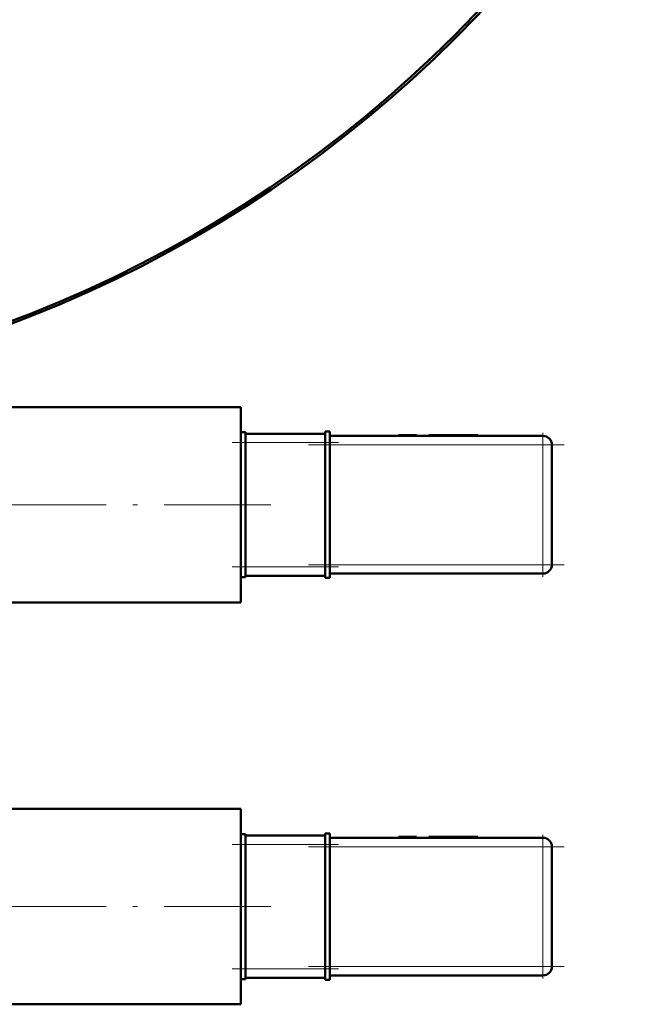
# Model space of a CAD drawing. Extents: x -1358 to 1757, y -1516 to 612.
# Tile 19 of 82: x 187 to 258, y -937 to -826. Entities that reach past the tile are written whole.
import ezdxf

# ---------------------------------------------------------------- set-up
doc = ezdxf.new("R2010")
doc.units = 0
doc.linetypes.add('DASHDOT', pattern=[18.5, 12, -3, 0.5, -3])

msp = doc.modelspace()

# ---------------------------------------------------------------- linework, layer by layer
at = {"color": 7, "lineweight": 50}
for p, q in [((178.79, -869.65), (211.79, -869.65)), ((211.79, -872.56), (211.79, -869.65)), ((211.79, -872.48), (212.29, -872.48)), ((212.29, -873.65), (212.29, -872.48)), ((221.29, -872.42), (221.29, -873.65)), ((221.79, -872.42), (221.29, -872.42)), ((221.79, -873.65), (221.79, -872.42)), ((211.79, -873.24), (211.79, -872.56)), ((211.79, -880.65), (211.79, -873.24)), ((221.29, -872.65), (212.29, -872.65)), ((245.79, -872.9), (221.79, -872.9)), ((229.61, -872.8), (229.51, -872.8)), ((229.51, -872.9), (229.51, -872.8)), ((229.51, -872.9), (229.51, -872.8)), ((229.57, -872.8), (231.5, -872.8)), ((229.57, -872.9), (229.57, -872.8)), ((231.5, -872.9), (231.5, -872.8)), ((231.56, -872.8), (231.51, -872.8)), ((231.51, -872.9), (231.51, -872.8)), ((231.56, -872.9), (231.56, -872.8)), ((233.88, -872.8), (232.93, -872.8)), ((232.93, -872.9), (232.93, -872.8)), ((233.51, -872.8), (233.11, -872.8)), ((233.51, -872.8), (234.2, -872.8)), ((233.88, -872.8), (234.78, -872.8)), ((233.88, -872.9), (233.88, -872.8)), ((234.2, -872.8), (236.75, -872.8)), ((237.72, -872.8), (234.78, -872.8)), ((234.78, -872.9), (234.78, -872.8)), ((235.99, -872.8), (237.22, -872.8)), ((237.22, -872.8), (238.46, -872.8)), ((237.72, -872.9), (237.72, -872.8)), ((238.46, -872.9), (238.46, -872.8)), ((212.29, -873.65), (212.29, -887.65)), ((221.29, -887.65), (221.29, -873.65)), ((221.79, -873.65), (221.79, -887.65)), ((246.79, -887.4), (246.79, -873.9)), ((211.79, -888.06), (211.79, -880.65)), ((246.79, -880.64), (246.8, -880.65)), ((246.8, -880.65), (246.79, -880.66)), ((212.29, -888.82), (212.29, -887.65)), ((221.29, -887.65), (221.29, -888.88)), ((221.79, -888.88), (221.79, -887.65)), ((211.79, -888.74), (211.79, -888.06)), ((211.79, -891.65), (211.79, -888.74)), ((211.79, -888.82), (212.29, -888.82)), ((212.29, -888.65), (221.29, -888.65)), ((221.79, -888.88), (221.29, -888.88)), ((221.79, -888.4), (245.79, -888.4)), ((178.79, -891.65), (211.79, -891.65)), ((178.79, -914.9), (211.79, -914.9)), ((211.79, -917.81), (211.79, -914.9)), ((211.79, -917.73), (212.29, -917.73)), ((211.79, -918.49), (211.79, -917.81)), ((212.29, -918.9), (212.29, -917.73)), ((221.29, -917.9), (212.29, -917.9)), ((221.29, -917.67), (221.29, -918.9)), ((221.79, -917.67), (221.29, -917.67)), ((221.79, -918.9), (221.79, -917.67)), ((211.79, -925.9), (211.79, -918.49)), ((212.29, -918.9), (212.29, -932.9)), ((221.29, -932.9), (221.29, -918.9)), ((245.79, -918.15), (221.79, -918.15)), ((221.79, -918.9), (221.79, -932.9)), ((229.61, -918.05), (229.51, -918.05)), ((229.51, -918.15), (229.51, -918.05)), ((229.51, -918.15), (229.51, -918.05)), ((229.57, -918.05), (231.5, -918.05)), ((229.57, -918.15), (229.57, -918.05)), ((231.5, -918.15), (231.5, -918.05)), ((231.56, -918.05), (231.51, -918.05)), ((231.51, -918.15), (231.51, -918.05)), ((231.56, -918.15), (231.56, -918.05)), ((233.88, -918.05), (232.93, -918.05)), ((232.93, -918.15), (232.93, -918.05)), ((233.51, -918.05), (233.11, -918.05)), ((233.51, -918.05), (234.2, -918.05)), ((233.88, -918.05), (234.78, -918.05)), ((233.88, -918.15), (233.88, -918.05)), ((234.2, -918.05), (236.75, -918.05)), ((237.72, -918.05), (234.78, -918.05)), ((234.78, -918.15), (234.78, -918.05)), ((235.99, -918.05), (237.22, -918.05)), ((237.22, -918.05), (238.46, -918.05)), ((237.72, -918.15), (237.72, -918.05)), ((238.46, -918.15), (238.46, -918.05)), ((246.79, -932.65), (246.79, -919.15)), ((211.79, -933.31), (211.79, -925.9)), ((246.79, -925.89), (246.8, -925.9)), ((246.8, -925.9), (246.79, -925.91)), ((211.79, -933.99), (211.79, -933.31)), ((212.29, -934.07), (212.29, -932.9)), ((221.29, -932.9), (221.29, -934.13)), ((221.79, -934.13), (221.79, -932.9)), ((211.79, -936.9), (211.79, -933.99)), ((211.79, -934.07), (212.29, -934.07)), ((212.29, -933.9), (221.29, -933.9)), ((221.79, -934.13), (221.29, -934.13)), ((221.79, -933.65), (245.79, -933.65)), ((178.79, -936.9), (211.79, -936.9))]:
    msp.add_line(p, q, dxfattribs=at)
at = {"color": 7, "linetype": 'DASHDOT', "lineweight": 18, "ltscale": 0.003}
for p, q in [((230.53, -872.91), (230.53, -872.79)), ((230.53, -872.91), (230.53, -872.79)), ((236.22, -872.91), (236.22, -872.79)), ((230.53, -918.16), (230.53, -918.04)), ((230.53, -918.16), (230.53, -918.04)), ((236.22, -918.16), (236.22, -918.04))]:
    msp.add_line(p, q, dxfattribs=at)
at = {"color": 7, "linetype": 'DASHDOT', "lineweight": 18, "ltscale": 0.405016}
for p, q in [((245.79, -872.55), (245.79, -888.75)), ((245.79, -917.8), (245.79, -934))]:
    msp.add_line(p, q, dxfattribs=at)
at = {"color": 7, "lineweight": 18}
for p, q in [((245.79, -873.19), (245.79, -872.9)), ((245.79, -873.9), (245.79, -873.19)), ((211.79, -873.65), (212.29, -873.65)), ((212.29, -873.65), (221.29, -873.65)), ((221.79, -873.65), (221.29, -873.65)), ((221.79, -873.9), (245.79, -873.9)), ((246.5, -873.9), (245.79, -873.9)), ((245.79, -873.9), (245.79, -887.4)), ((246.79, -873.9), (246.5, -873.9)), ((211.79, -887.65), (212.29, -887.65)), ((221.29, -887.65), (212.29, -887.65)), ((221.79, -887.65), (221.29, -887.65)), ((245.79, -887.4), (221.79, -887.4)), ((245.79, -887.4), (246.5, -887.4)), ((245.79, -888.11), (245.79, -887.4)), ((246.5, -887.4), (246.79, -887.4)), ((245.79, -888.4), (245.79, -888.11)), ((211.79, -918.9), (212.29, -918.9)), ((212.29, -918.9), (221.29, -918.9)), ((221.79, -918.9), (221.29, -918.9)), ((245.79, -918.44), (245.79, -918.15)), ((245.79, -919.15), (245.79, -918.44)), ((221.79, -919.15), (245.79, -919.15)), ((246.5, -919.15), (245.79, -919.15)), ((245.79, -919.15), (245.79, -932.65)), ((246.79, -919.15), (246.5, -919.15)), ((211.79, -932.9), (212.29, -932.9)), ((221.29, -932.9), (212.29, -932.9)), ((221.79, -932.9), (221.29, -932.9)), ((245.79, -932.65), (221.79, -932.65)), ((245.79, -932.65), (246.5, -932.65)), ((245.79, -933.36), (245.79, -932.65)), ((245.79, -933.65), (245.79, -933.36)), ((246.5, -932.65), (246.79, -932.65))]:
    msp.add_line(p, q, dxfattribs=at)
at = {"color": 7, "linetype": 'DASHDOT', "lineweight": 18, "ltscale": 0.3}
for p, q in [((210.79, -873.65), (222.79, -873.65)), ((210.79, -887.65), (222.79, -887.65)), ((210.79, -918.9), (222.79, -918.9)), ((210.79, -932.9), (222.79, -932.9))]:
    msp.add_line(p, q, dxfattribs=at)
at = {"color": 7, "linetype": 'DASHDOT', "lineweight": 18}
for p, q in [((219.39, -873.9), (248.19, -873.9)), ((215.14, -880.65), (174.99, -880.65)), ((219.39, -887.4), (248.19, -887.4)), ((219.39, -919.15), (248.19, -919.15)), ((215.14, -925.9), (174.99, -925.9)), ((219.39, -932.65), (248.19, -932.65))]:
    msp.add_line(p, q, dxfattribs=at)
at = {"color": 7, "lineweight": 50}
msp.add_circle((136.79, -728.85), 140, dxfattribs=at)
for centre, radius, start, end in [((136.79, -728.85), 140.27, 270, 90), ((245.79, -873.9), 1, 0, 90), ((245.79, -887.4), 1, 270, 360), ((245.79, -919.15), 1, 0, 90), ((245.79, -932.65), 1, 270, 360)]:
    msp.add_arc(centre, radius, start, end, dxfattribs=at)

doc.saveas('drawing.dxf')
